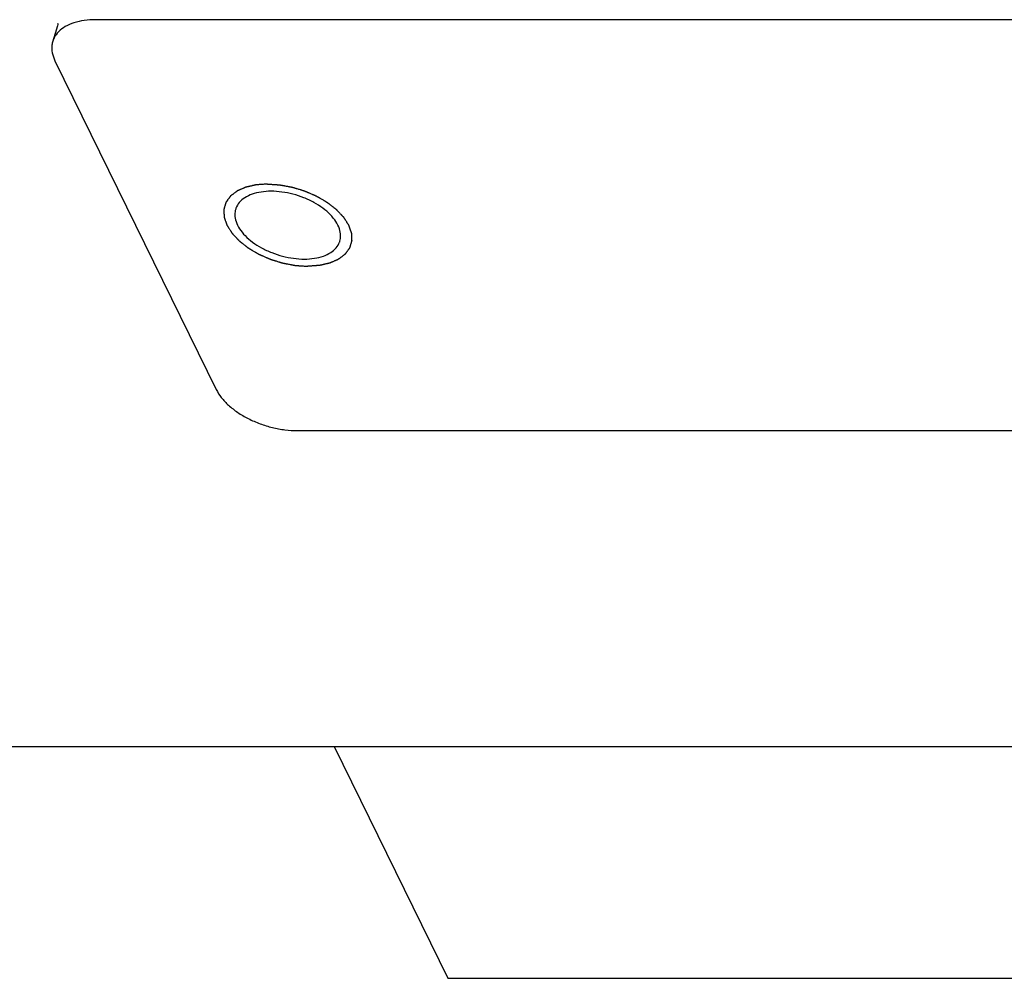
# Model space of a CAD drawing. Header units: millimetres. Extents: x 0 to 594, y 0 to 420.
# Tile 227 of 256: x 528.85 to 531.83, y 324.91 to 327.81. Entities that reach past the tile are written whole.
import ezdxf

# ---------------------------------------------------------------- set-up
doc = ezdxf.new("R2010")
doc.units = ezdxf.units.MM
doc.header["$LTSCALE"] = 32.67
doc.layers.get('0').update_dxf_attribs({"linetype": 'CONTINUOUS'})

msp = doc.modelspace()

# ---------------------------------------------------------------- linework, layer by layer
at = {"color": 7, "linetype": 'CONTINUOUS'}
for p, q in [((533.32021, 327.81103), (529.08333, 327.81103)), ((528.9678, 327.79284), (528.95326, 327.74576)), ((528.96013, 327.68671), (529.44819, 326.69213)), ((529.69342, 326.56781), (533.9303, 326.56781)), ((524.00483, 325.6127), (537.80266, 325.6127)), ((529.80524, 325.6127), (530.14962, 324.91093)), ((530.14962, 324.91093), (532.45227, 324.91093))]:
    msp.add_line(p, q, dxfattribs=at)
msp.add_lwpolyline([(528.96882, 327.79879), (528.96877, 327.79915), (528.9686, 327.79634), (528.96781, 327.79284)], dxfattribs=at)
for points, knots in [([(529.08333, 327.81103), (529.07172, 327.81103), (529.04943, 327.80962), (529.01825, 327.8028), (528.99165, 327.79152), (528.97064, 327.77603), (528.95858, 327.75982), (528.95433, 327.7492), (528.95327, 327.74575)], [0, 0, 0, 0, 0.2249505, 0.4307442, 0.6154764, 0.7803392, 0.9305715, 1, 1, 1, 1]), ([(528.95327, 327.74575), (528.95211, 327.74201), (528.94963, 327.73049), (528.95073, 327.70995), (528.95636, 327.69438), (528.96013, 327.68671)], [0, 0, 0, 0, 0.1926615, 0.5772712, 1, 1, 1, 1]), ([(529.61436, 327.29199), (529.60417, 327.29199), (529.58468, 327.29068), (529.55759, 327.28431), (529.5349, 327.27378), (529.51758, 327.2593), (529.50975, 327.24624), (529.50732, 327.23901), (529.50705, 327.23815)], [0, 0, 0, 0, 0.2393614, 0.4567064, 0.650057, 0.8216224, 0.9789884, 1, 1, 1, 1]), ([(529.82233, 327.14069), (529.82402, 327.14619), (529.82583, 327.15914), (529.82182, 327.17989), (529.81078, 327.20152), (529.79357, 327.2224), (529.77094, 327.24178), (529.74382, 327.25893), (529.71335, 327.27311), (529.68082, 327.28375), (529.6476, 327.29038), (529.62528, 327.29199), (529.61436, 327.29199)], [0, 0, 0, 0, 0.059945, 0.1342412, 0.2175724, 0.3115415, 0.415715, 0.5282325, 0.6463082, 0.7666223, 0.885655, 1, 1, 1, 1]), ([(529.50705, 327.23815), (529.50536, 327.23265), (529.50355, 327.2197), (529.50756, 327.19895), (529.5186, 327.17732), (529.53581, 327.15644), (529.55844, 327.13705), (529.58556, 327.11991), (529.61603, 327.10573), (529.64857, 327.09509), (529.68178, 327.08846), (529.7041, 327.08685), (529.71502, 327.08685)], [0, 0, 0, 0, 0.059945, 0.1342412, 0.2175724, 0.3115415, 0.415715, 0.5282325, 0.6463082, 0.7666223, 0.885655, 1, 1, 1, 1]), ([(529.71502, 327.08685), (529.72522, 327.08685), (529.74471, 327.08816), (529.7718, 327.09453), (529.79449, 327.10506), (529.8118, 327.11954), (529.81964, 327.1326), (529.82207, 327.13983), (529.82233, 327.14069)], [0, 0, 0, 0, 0.2393614, 0.4567064, 0.650057, 0.8216224, 0.9789884, 1, 1, 1, 1]), ([(529.44819, 326.69213), (529.45242, 326.68353), (529.46359, 326.66642), (529.48573, 326.64327), (529.51334, 326.62198), (529.54539, 326.60334), (529.58069, 326.58802), (529.61793, 326.57661), (529.65571, 326.56952), (529.68102, 326.56781), (529.69342, 326.56781)], [0, 0, 0, 0, 0.1002573, 0.2118781, 0.3337761, 0.4637219, 0.5987442, 0.7354543, 0.8703319, 1, 1, 1, 1])]:
    msp.add_open_spline(points, degree=3, knots=knots, dxfattribs=at)
at = {"color": 2, "linetype": 'CONTINUOUS'}
for points in [[(529.60368, 327.31374, 11.19123), (529.6008, 327.31354, 11.18974), (529.59647, 327.31325, 11.18751), (529.5907, 327.31285, 11.18453), (529.58637, 327.31256, 11.18229), (529.58277, 327.31231, 11.18043), (529.57988, 327.31211, 11.17894), (529.57772, 327.31197, 11.17782), (529.57556, 327.31182, 11.17671), (529.57375, 327.31169, 11.17577), (529.57231, 327.3116, 11.17503), (529.57141, 327.31153, 11.17456), (529.57069, 327.31148, 11.17419), (529.57015, 327.31145, 11.17391), (529.5697, 327.31142, 11.17368), (529.56938, 327.3114, 11.17352), (529.5692, 327.31138, 11.17342), (529.56906, 327.31138, 11.17336), (529.56894, 327.31135, 11.17326), (529.56878, 327.31131, 11.17315), (529.5685, 327.31125, 11.17294), (529.5681, 327.31115, 11.17264), (529.56761, 327.31105, 11.17229), (529.56697, 327.3109, 11.17182), (529.56616, 327.31072, 11.17123), (529.56487, 327.31042, 11.17028), (529.56326, 327.31006, 11.1691), (529.56132, 327.30962, 11.16768), (529.55938, 327.30918, 11.16626), (529.5568, 327.3086, 11.16437), (529.55358, 327.30787, 11.16201), (529.55035, 327.30714, 11.15964), (529.54777, 327.30655, 11.15775), (529.54583, 327.30611, 11.15634), (529.5439, 327.30568, 11.15492), (529.54228, 327.30531, 11.15374), (529.54099, 327.30502, 11.15279), (529.54019, 327.30484, 11.1522), (529.53954, 327.30469, 11.15173), (529.53906, 327.30458, 11.15137), (529.53865, 327.30449, 11.15108), (529.53837, 327.30443, 11.15087), (529.53821, 327.30439, 11.15075), (529.53808, 327.30437, 11.15067), (529.53799, 327.30432, 11.15056), (529.53785, 327.30426, 11.15042), (529.53761, 327.30415, 11.15018), (529.53727, 327.30401, 11.14983), (529.53686, 327.30383, 11.14941), (529.53632, 327.30359, 11.14886), (529.53564, 327.30329, 11.14816), (529.53455, 327.30282, 11.14705), (529.53318, 327.30223, 11.14567), (529.53155, 327.30151, 11.144), (529.52992, 327.3008, 11.14234), (529.52774, 327.29985, 11.14012), (529.52501, 327.29867, 11.13734), (529.52229, 327.29748, 11.13457), (529.52011, 327.29653, 11.13235), (529.51847, 327.29582, 11.13068), (529.51684, 327.29511, 11.12902), (529.51548, 327.29451, 11.12763), (529.51439, 327.29404, 11.12652), (529.51371, 327.29374, 11.12582), (529.51316, 327.2935, 11.12527), (529.51275, 327.29333, 11.12485), (529.51241, 327.29318, 11.12451), (529.51217, 327.29307, 11.12426), (529.51204, 327.29301, 11.12412), (529.51193, 327.29297, 11.12402), (529.51186, 327.29291, 11.1239), (529.51175, 327.29283, 11.12375), (529.51156, 327.29268, 11.12347), (529.51129, 327.29248, 11.12308), (529.51097, 327.29224, 11.12261), (529.51054, 327.29191, 11.12198), (529.51, 327.2915, 11.1212), (529.50914, 327.29085, 11.11994), (529.50806, 327.29004, 11.11837), (529.50677, 327.28906, 11.11649), (529.50548, 327.28808, 11.11461), (529.50376, 327.28678, 11.1121), (529.50161, 327.28515, 11.10896), (529.49946, 327.28352, 11.10582), (529.49774, 327.28222, 11.10331), (529.49645, 327.28124, 11.10143), (529.49516, 327.28026, 11.09954), (529.49409, 327.27945, 11.09797), (529.49323, 327.27879, 11.09672), (529.49269, 327.27839, 11.09593), (529.49226, 327.27806, 11.09531), (529.49194, 327.27782, 11.09483), (529.49167, 327.27761, 11.09444), (529.49148, 327.27747, 11.09417), (529.49138, 327.27739, 11.09401), (529.49129, 327.27733, 11.09389), (529.49124, 327.27725, 11.09377), (529.49117, 327.27716, 11.09361), (529.49105, 327.27699, 11.09332), (529.49087, 327.27674, 11.09291), (529.49066, 327.27645, 11.09242), (529.49037, 327.27606, 11.09177), (529.49002, 327.27557, 11.09095), (529.48945, 327.27479, 11.08964), (529.48874, 327.27381, 11.088), (529.48789, 327.27264, 11.08604), (529.48704, 327.27147, 11.08408), (529.4859, 327.26991, 11.08146), (529.48448, 327.26795, 11.07819), (529.48307, 327.266, 11.07492), (529.48193, 327.26444, 11.0723), (529.48108, 327.26327, 11.07034), (529.48023, 327.26209, 11.06837), (529.47952, 327.26112, 11.06674), (529.47895, 327.26034, 11.06543), (529.4786, 327.25985, 11.06461), (529.47831, 327.25946, 11.06396), (529.4781, 327.25917, 11.06347), (529.47792, 327.25892, 11.06306), (529.4778, 327.25875, 11.06277), (529.47773, 327.25865, 11.06261), (529.47767, 327.25858, 11.06248), (529.47765, 327.2585, 11.06236), (529.47762, 327.25838, 11.06219), (529.47756, 327.25819, 11.0619), (529.47747, 327.25791, 11.06148), (529.47737, 327.25758, 11.06098), (529.47724, 327.25713, 11.06032), (529.47707, 327.25657, 11.05948), (529.4768, 327.25568, 11.05815), (529.47646, 327.25457, 11.05648), (529.47605, 327.25323, 11.05448), (529.47565, 327.2519, 11.05248), (529.4751, 327.25012, 11.04982), (529.47443, 327.24789, 11.04648), (529.47375, 327.24566, 11.04315), (529.47321, 327.24388, 11.04048), (529.4728, 327.24254, 11.03848), (529.4724, 327.24121, 11.03648), (529.47206, 327.24009, 11.03481), (529.47179, 327.2392, 11.03348), (529.47162, 327.23864, 11.03265), (529.47148, 327.2382, 11.03198), (529.47138, 327.23786, 11.03148), (529.4713, 327.23759, 11.03106), (529.47124, 327.23739, 11.03077), (529.47121, 327.23728, 11.03061), (529.47117, 327.2372, 11.03048), (529.47119, 327.2371, 11.03036), (529.47119, 327.23698, 11.0302), (529.4712, 327.23677, 11.02991), (529.47121, 327.23647, 11.0295), (529.47122, 327.23611, 11.02901), (529.47124, 327.23562, 11.02836), (529.47126, 327.23502, 11.02754), (529.4713, 327.23405, 11.02623), (529.47134, 327.23285, 11.0246), (529.4714, 327.2314, 11.02264), (529.47145, 327.22994, 11.02068), (529.47153, 327.22801, 11.01806), (529.47162, 327.22559, 11.01479), (529.47171, 327.22318, 11.01153), (529.47178, 327.22124, 11.00891), (529.47184, 327.21979, 11.00695), (529.47189, 327.21834, 11.00499), (529.47194, 327.21713, 11.00335), (529.47197, 327.21617, 11.00205), (529.472, 327.21556, 11.00123), (529.47201, 327.21508, 11.00058), (529.47203, 327.21472, 11.00009), (529.47204, 327.21442, 10.99968), (529.47205, 327.2142, 10.99939), (529.47205, 327.21408, 10.99923), (529.47205, 327.21399, 10.9991), (529.47209, 327.2139, 10.99899), (529.47213, 327.21377, 10.99883), (529.47221, 327.21354, 10.99856), (529.47232, 327.21322, 10.99817), (529.47245, 327.21284, 10.9977), (529.47263, 327.21233, 10.99707), (529.47284, 327.21169, 10.99629), (529.4732, 327.21067, 10.99504), (529.47363, 327.20939, 10.99347), (529.47416, 327.20785, 10.99159), (529.47469, 327.20631, 10.98971), (529.47539, 327.20427, 10.98721), (529.47627, 327.20171, 10.98408), (529.47714, 327.19915, 10.98095), (529.47785, 327.1971, 10.97844), (529.47837, 327.19556, 10.97656), (529.4789, 327.19403, 10.97468), (529.47934, 327.19275, 10.97312), (529.47969, 327.19172, 10.97187), (529.47991, 327.19108, 10.97108), (529.48008, 327.19057, 10.97046), (529.48022, 327.19019, 10.96999), (529.48033, 327.18987, 10.9696), (529.4804, 327.18964, 10.96932), (529.48045, 327.18952, 10.96917), (529.48047, 327.18942, 10.96904), (529.48054, 327.18933, 10.96894), (529.48062, 327.1892, 10.9688), (529.48076, 327.18898, 10.96856), (529.48096, 327.18866, 10.96822), (529.4812, 327.18829, 10.9678), (529.48152, 327.18778, 10.96725), (529.48192, 327.18716, 10.96656), (529.48256, 327.18615, 10.96545), (529.48336, 327.18489, 10.96407), (529.48432, 327.18338, 10.96241), (529.48528, 327.18187, 10.96075), (529.48656, 327.17986, 10.95854), (529.48816, 327.17735, 10.95578), (529.48976, 327.17483, 10.95301), (529.49104, 327.17282, 10.9508), (529.492, 327.17131, 10.94914), (529.49296, 327.1698, 10.94748), (529.49376, 327.16854, 10.9461), (529.4944, 327.16754, 10.94499), (529.4948, 327.16691, 10.9443), (529.49512, 327.1664, 10.94375), (529.49536, 327.16603, 10.94333), (529.49556, 327.16571, 10.94299), (529.4957, 327.16549, 10.94274), (529.49578, 327.16537, 10.94261), (529.49583, 327.16527, 10.9425), (529.49592, 327.16518, 10.94242), (529.49604, 327.16506, 10.9423), (529.49624, 327.16485, 10.94209), (529.49652, 327.16455, 10.9418), (529.49686, 327.16418, 10.94145), (529.49731, 327.1637, 10.94098), (529.49788, 327.16309, 10.94039), (529.49879, 327.16213, 10.93945), (529.49992, 327.16092, 10.93827), (529.50129, 327.15946, 10.93686), (529.50265, 327.15801, 10.93545), (529.50446, 327.15608, 10.93357), (529.50673, 327.15366, 10.93122), (529.509, 327.15124, 10.92887), (529.51082, 327.1493, 10.92699), (529.51218, 327.14785, 10.92558), (529.51354, 327.1464, 10.92417), (529.51468, 327.14519, 10.92299), (529.51558, 327.14422, 10.92205), (529.51615, 327.14362, 10.92146), (529.51661, 327.14313, 10.92099), (529.51695, 327.14277, 10.92064), (529.51723, 327.14247, 10.92035), (529.51743, 327.14226, 10.92014), (529.51754, 327.14214, 10.92003), (529.51762, 327.14204, 10.91993), (529.51774, 327.14196, 10.91987), (529.51788, 327.14185, 10.91977), (529.51813, 327.14165, 10.91961), (529.51848, 327.14137, 10.91938), (529.51891, 327.14104, 10.91911), (529.51948, 327.14059, 10.91874), (529.5202, 327.14004, 10.91827), (529.52134, 327.13914, 10.91754), (529.52276, 327.13803, 10.91661), (529.52448, 327.13669, 10.9155), (529.52619, 327.13535, 10.9144), (529.52847, 327.13356, 10.91292), (529.53132, 327.13133, 10.91107), (529.53418, 327.1291, 10.90922), (529.53646, 327.12732, 10.90775), (529.53817, 327.12598, 10.90664), (529.53988, 327.12464, 10.90553), (529.54131, 327.12352, 10.90461), (529.54245, 327.12263, 10.90387), (529.54316, 327.12207, 10.90341), (529.54373, 327.12163, 10.90304), (529.54416, 327.12129, 10.90276), (529.54452, 327.12101, 10.90253), (529.54477, 327.12082, 10.90237), (529.54491, 327.12071, 10.90228), (529.54501, 327.12062, 10.9022), (529.54515, 327.12055, 10.90216), (529.54531, 327.12045, 10.90209), (529.54561, 327.12027, 10.90198), (529.54604, 327.12002, 10.90182), (529.54654, 327.11973, 10.90163), (529.54722, 327.11933, 10.90137), (529.54807, 327.11883, 10.90105), (529.54943, 327.11803, 10.90053), (529.55112, 327.11704, 10.89989), (529.55316, 327.11584, 10.89911), (529.55519, 327.11465, 10.89834), (529.5579, 327.11306, 10.89731), (529.5613, 327.11107, 10.89602), (529.56469, 327.10908, 10.89473), (529.5674, 327.10748, 10.89369), (529.56943, 327.10629, 10.89292), (529.57147, 327.10509, 10.89215), (529.57316, 327.1041, 10.8915), (529.57452, 327.1033, 10.89099), (529.57537, 327.1028, 10.89066), (529.57605, 327.10241, 10.89041), (529.57656, 327.10211, 10.89021), (529.57698, 327.10186, 10.89005), (529.57728, 327.10168, 10.88994), (529.57745, 327.10159, 10.88987), (529.57757, 327.10151, 10.88982), (529.57771, 327.10145, 10.8898), (529.57789, 327.10137, 10.88977), (529.57822, 327.10123, 10.88971), (529.57868, 327.10103, 10.88963), (529.57923, 327.10079, 10.88954), (529.57997, 327.10047, 10.88941), (529.58089, 327.10007, 10.88925), (529.58236, 327.09943, 10.88899), (529.5842, 327.09862, 10.88868), (529.58641, 327.09766, 10.88829), (529.58862, 327.0967, 10.88791), (529.59156, 327.09541, 10.8874), (529.59524, 327.09381, 10.88676), (529.59892, 327.09221, 10.88612), (529.60187, 327.09092, 10.88561), (529.60408, 327.08996, 10.88523), (529.60629, 327.089, 10.88484), (529.60813, 327.0882, 10.88453), (529.6096, 327.08755, 10.88427), (529.61052, 327.08715, 10.88411), (529.61126, 327.08683, 10.88398), (529.61181, 327.08659, 10.88389), (529.61227, 327.08639, 10.88381), (529.61259, 327.08625, 10.88375), (529.61277, 327.08617, 10.88372), (529.61291, 327.08611, 10.88369), (529.61306, 327.08607, 10.8837), (529.61325, 327.086, 10.88369), (529.61359, 327.0859, 10.8837), (529.61408, 327.08575, 10.8837), (529.61466, 327.08557, 10.8837), (529.61544, 327.08533, 10.8837), (529.61641, 327.08503, 10.8837), (529.61796, 327.08456, 10.88371), (529.61991, 327.08396, 10.88371), (529.62224, 327.08324, 10.88372), (529.62457, 327.08253, 10.88372), (529.62768, 327.08157, 10.88373), (529.63157, 327.08038, 10.88374), (529.63545, 327.07918, 10.88375), (529.63856, 327.07823, 10.88376), (529.6409, 327.07751, 10.88376), (529.64323, 327.07679, 10.88377), (529.64517, 327.0762, 10.88377), (529.64673, 327.07572, 10.88377), (529.6477, 327.07542, 10.88378), (529.64847, 327.07518, 10.88378), (529.64906, 327.075, 10.88378), (529.64954, 327.07485, 10.88378), (529.64988, 327.07475, 10.88378), (529.65008, 327.07469, 10.88378), (529.65022, 327.07464, 10.88378), (529.65037, 327.07462, 10.88381), (529.65057, 327.07458, 10.88384), (529.65091, 327.07452, 10.8839), (529.65141, 327.07442, 10.88398), (529.652, 327.07431, 10.88408), (529.65279, 327.07416, 10.88421), (529.65377, 327.07398, 10.88437), (529.65535, 327.07368, 10.88464), (529.65732, 327.07331, 10.88496), (529.65969, 327.07287, 10.88536), (529.66206, 327.07243, 10.88575), (529.66521, 327.07184, 10.88628), (529.66915, 327.0711, 10.88693), (529.6731, 327.07036, 10.88759), (529.67625, 327.06977, 10.88812), (529.67862, 327.06932, 10.88851), (529.68099, 327.06888, 10.8889), (529.68296, 327.06851, 10.88923), (529.68454, 327.06822, 10.88949), (529.68552, 327.06803, 10.88966), (529.68631, 327.06788, 10.88979), (529.6869, 327.06777, 10.88989), (529.6874, 327.06768, 10.88997), (529.68774, 327.06761, 10.89003), (529.68794, 327.06758, 10.89006), (529.68809, 327.06755, 10.89008), (529.68823, 327.06754, 10.89014), (529.68843, 327.06753, 10.8902), (529.68877, 327.06751, 10.89031), (529.68926, 327.06747, 10.89048), (529.68985, 327.06744, 10.89067), (529.69063, 327.06738, 10.89093), (529.69161, 327.06732, 10.89126), (529.69318, 327.06722, 10.89178), (529.69514, 327.06709, 10.89244), (529.69749, 327.06694, 10.89322), (529.69984, 327.06678, 10.89401), (529.70297, 327.06658, 10.89505), (529.70689, 327.06632, 10.89636), (529.71159, 327.06602, 10.89793), (529.71786, 327.06561, 10.90002), (529.72257, 327.0653, 10.90159), (529.7257, 327.0651, 10.90263)], [(529.60368, 327.31374, 11.19123), (529.60676, 327.31354, 11.19226), (529.61138, 327.31325, 11.19381), (529.61754, 327.31285, 11.19587), (529.62215, 327.31256, 11.19742), (529.626, 327.31231, 11.19871), (529.62908, 327.31211, 11.19974), (529.63139, 327.31197, 11.20051), (529.6337, 327.31182, 11.20129), (529.63562, 327.31169, 11.20193), (529.63716, 327.3116, 11.20245), (529.63812, 327.31153, 11.20277), (529.63889, 327.31148, 11.20303), (529.63947, 327.31145, 11.20322), (529.63995, 327.31142, 11.20338), (529.64029, 327.3114, 11.2035), (529.64048, 327.31138, 11.20356), (529.64062, 327.31138, 11.20362), (529.64077, 327.31135, 11.20363), (529.64097, 327.31131, 11.20367), (529.64132, 327.31125, 11.20373), (529.64181, 327.31115, 11.20381), (529.6424, 327.31105, 11.20391), (529.64319, 327.3109, 11.20404), (529.64417, 327.31072, 11.20421), (529.64575, 327.31042, 11.20448), (529.64772, 327.31006, 11.20481), (529.65009, 327.30962, 11.20521), (529.65246, 327.30918, 11.20561), (529.65561, 327.3086, 11.20615), (529.65955, 327.30787, 11.20681), (529.6635, 327.30714, 11.20748), (529.66665, 327.30655, 11.20802), (529.66902, 327.30611, 11.20842), (529.67139, 327.30568, 11.20882), (529.67336, 327.30531, 11.20915), (529.67494, 327.30502, 11.20942), (529.67592, 327.30484, 11.20959), (529.67671, 327.30469, 11.20972), (529.6773, 327.30458, 11.20982), (529.67779, 327.30449, 11.2099), (529.67814, 327.30443, 11.20996), (529.67834, 327.30439, 11.20999), (529.67848, 327.30437, 11.21003), (529.67863, 327.30432, 11.21002), (529.67882, 327.30426, 11.21002), (529.67916, 327.30415, 11.21002), (529.67965, 327.30401, 11.21003), (529.68023, 327.30383, 11.21003), (529.68101, 327.30359, 11.21003), (529.68198, 327.30329, 11.21004), (529.68354, 327.30282, 11.21005), (529.68548, 327.30223, 11.21006), (529.68782, 327.30151, 11.21007), (529.69015, 327.3008, 11.21008), (529.69326, 327.29985, 11.2101), (529.69715, 327.29867, 11.21012), (529.70104, 327.29748, 11.21014), (529.70415, 327.29653, 11.21016), (529.70648, 327.29582, 11.21017), (529.70882, 327.29511, 11.21018), (529.71076, 327.29451, 11.21019), (529.71232, 327.29404, 11.2102), (529.71329, 327.29374, 11.21021), (529.71407, 327.2935, 11.21021), (529.71465, 327.29333, 11.21021), (529.71514, 327.29318, 11.21022), (529.71548, 327.29307, 11.21022), (529.71567, 327.29301, 11.21022), (529.71582, 327.29297, 11.21023), (529.71596, 327.29291, 11.21019), (529.71615, 327.29283, 11.21017), (529.71647, 327.29268, 11.21011), (529.71694, 327.29248, 11.21003), (529.7175, 327.29224, 11.20993), (529.71825, 327.29191, 11.2098), (529.71919, 327.2915, 11.20964), (529.72069, 327.29085, 11.20938), (529.72257, 327.29004, 11.20906), (529.72482, 327.28906, 11.20867), (529.72707, 327.28808, 11.20829), (529.73006, 327.28678, 11.20777), (529.73381, 327.28515, 11.20713), (529.73756, 327.28352, 11.20649), (529.74056, 327.28222, 11.20597), (529.74281, 327.28124, 11.20558), (529.74506, 327.28026, 11.2052), (529.74694, 327.27945, 11.20487), (529.74844, 327.27879, 11.20462), (529.74937, 327.27839, 11.20446), (529.75012, 327.27806, 11.20433), (529.75069, 327.27782, 11.20423), (529.75115, 327.27761, 11.20415), (529.75148, 327.27747, 11.20409), (529.75167, 327.27739, 11.20406), (529.75181, 327.27733, 11.20404), (529.75193, 327.27725, 11.20399), (529.7521, 327.27716, 11.20393), (529.75239, 327.27699, 11.20382), (529.75281, 327.27674, 11.20366), (529.75331, 327.27645, 11.20347), (529.75398, 327.27606, 11.20322), (529.75481, 327.27557, 11.2029), (529.75615, 327.27479, 11.2024), (529.75781, 327.27381, 11.20177), (529.75981, 327.27264, 11.20101), (529.76182, 327.27147, 11.20025), (529.76448, 327.26991, 11.19924), (529.76782, 327.26795, 11.19798), (529.77116, 327.266, 11.19672), (529.77382, 327.26444, 11.19571), (529.77583, 327.26327, 11.19495), (529.77783, 327.26209, 11.1942), (529.77949, 327.26112, 11.19356), (529.78083, 327.26034, 11.19306), (529.78166, 327.25985, 11.19274), (529.78233, 327.25946, 11.19249), (529.78283, 327.25917, 11.1923), (529.78325, 327.25892, 11.19214), (529.78354, 327.25875, 11.19204), (529.7837, 327.25865, 11.19197), (529.78384, 327.25858, 11.19193), (529.78394, 327.2585, 11.19185), (529.78408, 327.25838, 11.19176), (529.78433, 327.25819, 11.1916), (529.78469, 327.25791, 11.19137), (529.78512, 327.25758, 11.1911), (529.78569, 327.25713, 11.19073), (529.78641, 327.25657, 11.19027), (529.78755, 327.25568, 11.18954), (529.78898, 327.25457, 11.18862), (529.7907, 327.25323, 11.18751), (529.79242, 327.2519, 11.18641), (529.79471, 327.25012, 11.18494), (529.79757, 327.24789, 11.18311), (529.80043, 327.24566, 11.18127), (529.80272, 327.24388, 11.1798), (529.80444, 327.24254, 11.1787), (529.80616, 327.24121, 11.17759), (529.80759, 327.24009, 11.17668), (529.80874, 327.2392, 11.17594), (529.80945, 327.23864, 11.17548), (529.81002, 327.2382, 11.17511), (529.81045, 327.23786, 11.17484), (529.81081, 327.23759, 11.17461), (529.81106, 327.23739, 11.17445), (529.8112, 327.23728, 11.17435), (529.81132, 327.2372, 11.17429), (529.8114, 327.2371, 11.1742), (529.81151, 327.23698, 11.17408), (529.81171, 327.23677, 11.17388), (529.812, 327.23647, 11.17358), (529.81234, 327.23611, 11.17323), (529.8128, 327.23562, 11.17276), (529.81337, 327.23502, 11.17218), (529.81428, 327.23405, 11.17124), (529.81542, 327.23285, 11.17007), (529.81679, 327.2314, 11.16867), (529.81816, 327.22994, 11.16726), (529.81998, 327.22801, 11.16539), (529.82226, 327.22559, 11.16304), (529.82454, 327.22318, 11.1607), (529.82637, 327.22124, 11.15883), (529.82774, 327.21979, 11.15742), (529.8291, 327.21834, 11.15602), (529.83025, 327.21713, 11.15485), (529.83116, 327.21617, 11.15391), (529.83173, 327.21556, 11.15332), (529.83218, 327.21508, 11.15285), (529.83253, 327.21472, 11.1525), (529.83281, 327.21442, 11.15221), (529.83301, 327.2142, 11.15201), (529.83312, 327.21408, 11.15189), (529.83322, 327.21399, 11.1518), (529.83327, 327.2139, 11.15169), (529.83335, 327.21377, 11.15155), (529.8335, 327.21354, 11.15131), (529.8337, 327.21322, 11.15096), (529.83395, 327.21284, 11.15053), (529.83427, 327.21233, 11.14997), (529.83468, 327.21169, 11.14927), (529.83534, 327.21067, 11.14815), (529.83615, 327.20939, 11.14674), (529.83713, 327.20785, 11.14505), (529.83811, 327.20631, 11.14337), (529.83942, 327.20427, 11.14112), (529.84106, 327.20171, 11.13831), (529.84269, 327.19915, 11.1355), (529.844, 327.1971, 11.13325), (529.84498, 327.19556, 11.13156), (529.84596, 327.19403, 11.12987), (529.84678, 327.19275, 11.12847), (529.84743, 327.19172, 11.12734), (529.84784, 327.19108, 11.12664), (529.84817, 327.19057, 11.12608), (529.84841, 327.19019, 11.12566), (529.84862, 327.18987, 11.12531), (529.84876, 327.18964, 11.12506), (529.84884, 327.18952, 11.12492), (529.84891, 327.18942, 11.12482), (529.84893, 327.18933, 11.1247), (529.84898, 327.1892, 11.12455), (529.84905, 327.18898, 11.12428), (529.84916, 327.18866, 11.12389), (529.84929, 327.18829, 11.12343), (529.84947, 327.18778, 11.12282), (529.84969, 327.18716, 11.12205), (529.85003, 327.18615, 11.12082), (529.85047, 327.18489, 11.11928), (529.85099, 327.18338, 11.11744), (529.85151, 327.18187, 11.11559), (529.85221, 327.17986, 11.11313), (529.85307, 327.17735, 11.11006), (529.85394, 327.17483, 11.10699), (529.85464, 327.17282, 11.10453), (529.85516, 327.17131, 11.10268), (529.85568, 327.1698, 11.10084), (529.85612, 327.16854, 11.0993), (529.85646, 327.16754, 11.09807), (529.85668, 327.16691, 11.0973), (529.85685, 327.1664, 11.09669), (529.85699, 327.16603, 11.09623), (529.85709, 327.16571, 11.09584), (529.85717, 327.16549, 11.09557), (529.85721, 327.16537, 11.09542), (529.85725, 327.16527, 11.09531), (529.85725, 327.16518, 11.09518), (529.85726, 327.16506, 11.09502), (529.85726, 327.16485, 11.09473), (529.85728, 327.16455, 11.09432), (529.85729, 327.16418, 11.09383), (529.85731, 327.1637, 11.09318), (529.85734, 327.16309, 11.09236), (529.85738, 327.16213, 11.09106), (529.85743, 327.16092, 11.08943), (529.8575, 327.15946, 11.08747), (529.85756, 327.15801, 11.08551), (529.85764, 327.15608, 11.08289), (529.85775, 327.15366, 11.07963), (529.85785, 327.15124, 11.07636), (529.85794, 327.1493, 11.07375), (529.858, 327.14785, 11.07179), (529.85806, 327.1464, 11.06983), (529.85812, 327.14519, 11.0682), (529.85816, 327.14422, 11.06689), (529.85818, 327.14362, 11.06607), (529.85821, 327.14313, 11.06542), (529.85822, 327.14277, 11.06493), (529.85823, 327.14247, 11.06452), (529.85824, 327.14226, 11.06424), (529.85825, 327.14214, 11.06407), (529.85826, 327.14204, 11.06395), (529.85823, 327.14196, 11.06383), (529.8582, 327.14185, 11.06366), (529.85814, 327.14165, 11.06337), (529.85805, 327.14137, 11.06295), (529.85795, 327.14104, 11.06245), (529.85782, 327.14059, 11.06178), (529.85766, 327.14004, 11.06095), (529.85739, 327.13914, 11.05962), (529.85706, 327.13803, 11.05795), (529.85666, 327.13669, 11.05595), (529.85626, 327.13535, 11.05395), (529.85573, 327.13356, 11.05128), (529.85507, 327.13133, 11.04795), (529.85441, 327.1291, 11.04462), (529.85388, 327.12732, 11.04195), (529.85348, 327.12598, 11.03995), (529.85308, 327.12464, 11.03795), (529.85275, 327.12352, 11.03628), (529.85248, 327.12263, 11.03495), (529.85232, 327.12207, 11.03412), (529.85219, 327.12163, 11.03345), (529.85209, 327.12129, 11.03295), (529.852, 327.12101, 11.03253), (529.85195, 327.12082, 11.03224), (529.85191, 327.12071, 11.03207), (529.8519, 327.12062, 11.03195), (529.85183, 327.12055, 11.03182), (529.85176, 327.12045, 11.03166), (529.85163, 327.12027, 11.03137), (529.85146, 327.12002, 11.03095), (529.85124, 327.11973, 11.03045), (529.85095, 327.11933, 11.02978), (529.85059, 327.11883, 11.02895), (529.85002, 327.11803, 11.02762), (529.8493, 327.11704, 11.02595), (529.84844, 327.11584, 11.02395), (529.84758, 327.11465, 11.02195), (529.84643, 327.11306, 11.01929), (529.84499, 327.11107, 11.01596), (529.84355, 327.10908, 11.01263), (529.8424, 327.10748, 11.00996), (529.84154, 327.10629, 11.00796), (529.84068, 327.10509, 11.00597), (529.83996, 327.1041, 11.0043), (529.83938, 327.1033, 11.00297), (529.83902, 327.1028, 11.00213), (529.83874, 327.10241, 11.00147), (529.83852, 327.10211, 11.00097), (529.83834, 327.10186, 11.00055), (529.83822, 327.10168, 11.00026), (529.83814, 327.10159, 11.00009), (529.8381, 327.10151, 10.99997), (529.83801, 327.10145, 10.99985), (529.83791, 327.10137, 10.9997), (529.83772, 327.10123, 10.99943), (529.83746, 327.10103, 10.99904), (529.83714, 327.10079, 10.99858), (529.83672, 327.10047, 10.99796), (529.83619, 327.10007, 10.99719), (529.83535, 327.09943, 10.99596), (529.8343, 327.09862, 10.99441), (529.83303, 327.09766, 10.99256), (529.83177, 327.0967, 10.99071), (529.83008, 327.09541, 10.98824), (529.82798, 327.09381, 10.98516), (529.82587, 327.09221, 10.98207), (529.82418, 327.09092, 10.9796), (529.82292, 327.08996, 10.97775), (529.82166, 327.089, 10.9759), (529.8206, 327.0882, 10.97436), (529.81976, 327.08755, 10.97312), (529.81923, 327.08715, 10.97235), (529.81881, 327.08683, 10.97174), (529.8185, 327.08659, 10.97127), (529.81823, 327.08639, 10.97089), (529.81805, 327.08625, 10.97062), (529.81794, 327.08617, 10.97046), (529.81787, 327.08611, 10.97034), (529.81776, 327.08607, 10.97024), (529.81763, 327.086, 10.9701), (529.81739, 327.0859, 10.96986), (529.81705, 327.08575, 10.96951), (529.81664, 327.08557, 10.9691), (529.8161, 327.08533, 10.96854), (529.81542, 327.08503, 10.96784), (529.81434, 327.08456, 10.96673), (529.81298, 327.08396, 10.96534), (529.81135, 327.08324, 10.96367), (529.80972, 327.08253, 10.962), (529.80755, 327.08157, 10.95978), (529.80484, 327.08038, 10.957), (529.80212, 327.07918, 10.95421), (529.79995, 327.07823, 10.95199), (529.79832, 327.07751, 10.95032), (529.79669, 327.07679, 10.94865), (529.79534, 327.0762, 10.94726), (529.79425, 327.07572, 10.94615), (529.79357, 327.07542, 10.94545), (529.79303, 327.07518, 10.9449), (529.79262, 327.075, 10.94448), (529.79228, 327.07485, 10.94413), (529.79205, 327.07475, 10.94389), (529.79191, 327.07469, 10.94375), (529.79181, 327.07464, 10.94364), (529.79168, 327.07462, 10.94356), (529.79153, 327.07458, 10.94344), (529.79124, 327.07452, 10.94323), (529.79084, 327.07442, 10.94293), (529.79036, 327.07431, 10.94258), (529.78971, 327.07416, 10.9421), (529.78891, 327.07398, 10.94151), (529.78762, 327.07368, 10.94056), (529.78601, 327.07331, 10.93937), (529.78408, 327.07287, 10.93795), (529.78215, 327.07243, 10.93653), (529.77958, 327.07184, 10.93463), (529.77636, 327.0711, 10.93226), (529.77314, 327.07036, 10.92989), (529.77056, 327.06977, 10.92799), (529.76863, 327.06932, 10.92657), (529.7667, 327.06888, 10.92514), (529.76509, 327.06851, 10.92396), (529.7638, 327.06822, 10.92301), (529.763, 327.06803, 10.92242), (529.76236, 327.06788, 10.92194), (529.76187, 327.06777, 10.92159), (529.76147, 327.06768, 10.92129), (529.76119, 327.06761, 10.92108), (529.76103, 327.06758, 10.92096), (529.76091, 327.06755, 10.92087), (529.76077, 327.06754, 10.9208), (529.76059, 327.06753, 10.92071), (529.76026, 327.06751, 10.92054), (529.75981, 327.06747, 10.9203), (529.75926, 327.06744, 10.92002), (529.75852, 327.06738, 10.91964), (529.75761, 327.06732, 10.91916), (529.75614, 327.06722, 10.9184), (529.75431, 327.06709, 10.91745), (529.75211, 327.06694, 10.91631), (529.7499, 327.06678, 10.91517), (529.74697, 327.06658, 10.91365), (529.7433, 327.06632, 10.91175), (529.7389, 327.06602, 10.90947), (529.73303, 327.06561, 10.90643), (529.72863, 327.0653, 10.90415), (529.7257, 327.0651, 10.90263)]]:
    msp.add_open_spline(points, degree=3, knots=[0, 0, 0, 0, 0.015625, 0.0234375, 0.03125, 0.0390625, 0.0429688, 0.046875, 0.0507812, 0.0546875, 0.0566406, 0.0585938, 0.0595703, 0.0605469, 0.0615234, 0.0620117, 0.0622559, 0.0625, 0.0627441, 0.0629883, 0.0634766, 0.0644531, 0.0654297, 0.0664062, 0.0683594, 0.0703125, 0.0742188, 0.078125, 0.0820312, 0.0859375, 0.09375, 0.1015625, 0.1054688, 0.109375, 0.1132812, 0.1171875, 0.1191406, 0.1210938, 0.1220703, 0.1230469, 0.1240234, 0.1245117, 0.1247559, 0.125, 0.1252441, 0.1254883, 0.1259766, 0.1269531, 0.1279297, 0.1289062, 0.1308594, 0.1328125, 0.1367188, 0.140625, 0.1445312, 0.1484375, 0.15625, 0.1640625, 0.1679688, 0.171875, 0.1757812, 0.1796875, 0.1816406, 0.1835938, 0.1845703, 0.1855469, 0.1865234, 0.1870117, 0.1872559, 0.1875, 0.1877441, 0.1879883, 0.1884766, 0.1894531, 0.1904297, 0.1914062, 0.1933594, 0.1953125, 0.1992188, 0.203125, 0.2070312, 0.2109375, 0.21875, 0.2265625, 0.2304688, 0.234375, 0.2382812, 0.2421875, 0.2441406, 0.2460938, 0.2470703, 0.2480469, 0.2490234, 0.2495117, 0.2497559, 0.25, 0.2502441, 0.2504883, 0.2509766, 0.2519531, 0.2529297, 0.2539062, 0.2558594, 0.2578125, 0.2617188, 0.265625, 0.2695312, 0.2734375, 0.28125, 0.2890625, 0.2929688, 0.296875, 0.3007812, 0.3046875, 0.3066406, 0.3085938, 0.3095703, 0.3105469, 0.3115234, 0.3120117, 0.3122559, 0.3125, 0.3127441, 0.3129883, 0.3134766, 0.3144531, 0.3154297, 0.3164062, 0.3183594, 0.3203125, 0.3242188, 0.328125, 0.3320312, 0.3359375, 0.34375, 0.3515625, 0.3554688, 0.359375, 0.3632812, 0.3671875, 0.3691406, 0.3710938, 0.3720703, 0.3730469, 0.3740234, 0.3745117, 0.3747559, 0.375, 0.3752441, 0.3754883, 0.3759766, 0.3769531, 0.3779297, 0.3789062, 0.3808594, 0.3828125, 0.3867188, 0.390625, 0.3945312, 0.3984375, 0.40625, 0.4140625, 0.4179688, 0.421875, 0.4257812, 0.4296875, 0.4316406, 0.4335938, 0.4345703, 0.4355469, 0.4365234, 0.4370117, 0.4372559, 0.4375, 0.4377441, 0.4379883, 0.4384766, 0.4394531, 0.4404297, 0.4414062, 0.4433594, 0.4453125, 0.4492188, 0.453125, 0.4570312, 0.4609375, 0.46875, 0.4765625, 0.4804688, 0.484375, 0.4882812, 0.4921875, 0.4941406, 0.4960938, 0.4970703, 0.4980469, 0.4990234, 0.4995117, 0.4997559, 0.5, 0.5002441, 0.5004883, 0.5009766, 0.5019531, 0.5029297, 0.5039062, 0.5058594, 0.5078125, 0.5117188, 0.515625, 0.5195312, 0.5234375, 0.53125, 0.5390625, 0.5429688, 0.546875, 0.5507812, 0.5546875, 0.5566406, 0.5585938, 0.5595703, 0.5605469, 0.5615234, 0.5620117, 0.5622559, 0.5625, 0.5627441, 0.5629883, 0.5634766, 0.5644531, 0.5654297, 0.5664062, 0.5683594, 0.5703125, 0.5742188, 0.578125, 0.5820312, 0.5859375, 0.59375, 0.6015625, 0.6054688, 0.609375, 0.6132812, 0.6171875, 0.6191406, 0.6210938, 0.6220703, 0.6230469, 0.6240234, 0.6245117, 0.6247559, 0.625, 0.6252441, 0.6254883, 0.6259766, 0.6269531, 0.6279297, 0.6289062, 0.6308594, 0.6328125, 0.6367188, 0.640625, 0.6445312, 0.6484375, 0.65625, 0.6640625, 0.6679688, 0.671875, 0.6757812, 0.6796875, 0.6816406, 0.6835938, 0.6845703, 0.6855469, 0.6865234, 0.6870117, 0.6872559, 0.6875, 0.6877441, 0.6879883, 0.6884766, 0.6894531, 0.6904297, 0.6914062, 0.6933594, 0.6953125, 0.6992188, 0.703125, 0.7070312, 0.7109375, 0.71875, 0.7265625, 0.7304688, 0.734375, 0.7382812, 0.7421875, 0.7441406, 0.7460938, 0.7470703, 0.7480469, 0.7490234, 0.7495117, 0.7497559, 0.75, 0.7502441, 0.7504883, 0.7509766, 0.7519531, 0.7529297, 0.7539062, 0.7558594, 0.7578125, 0.7617188, 0.765625, 0.7695312, 0.7734375, 0.78125, 0.7890625, 0.7929688, 0.796875, 0.8007812, 0.8046875, 0.8066406, 0.8085938, 0.8095703, 0.8105469, 0.8115234, 0.8120117, 0.8122559, 0.8125, 0.8127441, 0.8129883, 0.8134766, 0.8144531, 0.8154297, 0.8164062, 0.8183594, 0.8203125, 0.8242188, 0.828125, 0.8320312, 0.8359375, 0.84375, 0.8515625, 0.8554688, 0.859375, 0.8632812, 0.8671875, 0.8691406, 0.8710938, 0.8720703, 0.8730469, 0.8740234, 0.8745117, 0.8747559, 0.875, 0.8752441, 0.8754883, 0.8759766, 0.8769531, 0.8779297, 0.8789062, 0.8808594, 0.8828125, 0.8867188, 0.890625, 0.8945312, 0.8984375, 0.90625, 0.9140625, 0.9179688, 0.921875, 0.9257812, 0.9296875, 0.9316406, 0.9335938, 0.9345703, 0.9355469, 0.9365234, 0.9370117, 0.9372559, 0.9375, 0.9377441, 0.9379883, 0.9384766, 0.9394531, 0.9404297, 0.9414062, 0.9433594, 0.9453125, 0.9492188, 0.953125, 0.9570312, 0.9609375, 0.96875, 0.9765625, 0.984375, 1, 1, 1, 1], dxfattribs=at)

doc.saveas('drawing.dxf')
